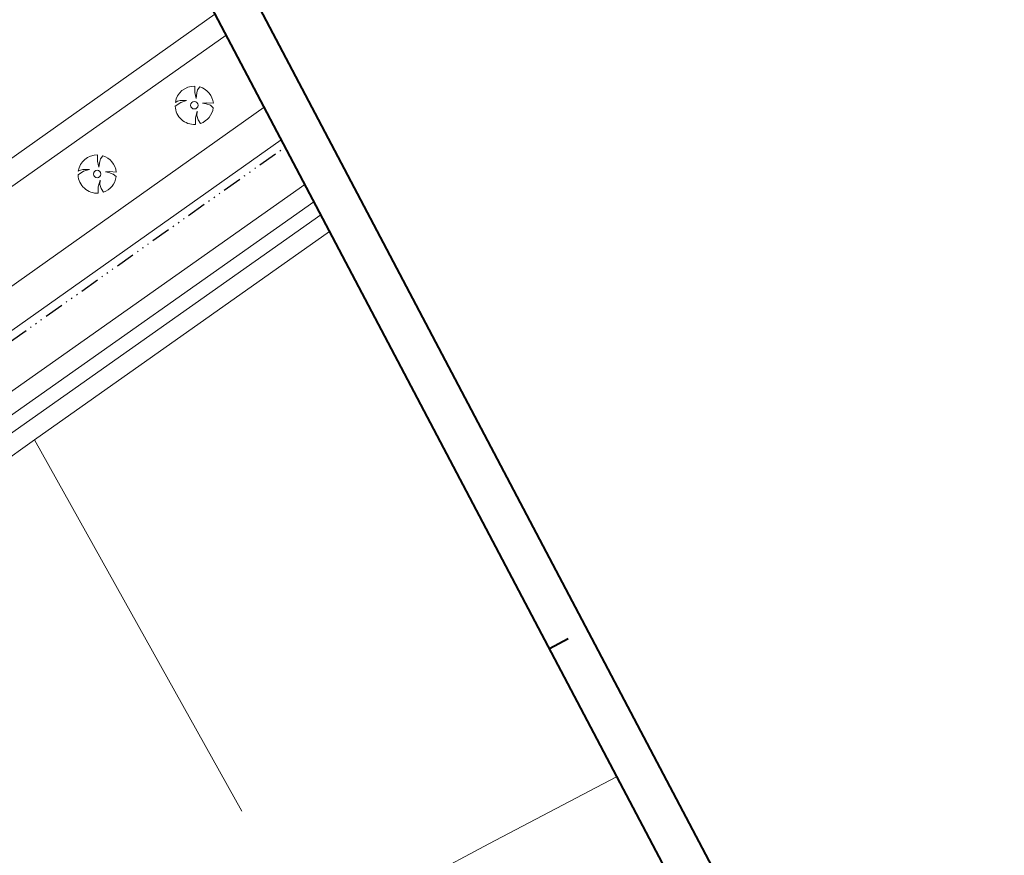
# Model space of a CAD drawing. Header units: metres. Extents: x 148691 to 149199, y 486355 to 486958.
# Tile 86 of 93: x 149083 to 149199, y 486560 to 486658. Entities that reach past the tile are written whole.
import ezdxf

# ---------------------------------------------------------------- set-up
doc = ezdxf.new("R2010")
doc.units = ezdxf.units.M
doc.header["$MEASUREMENT"] = 0
doc.linetypes.add('drainage', pattern=[2.05, -0.25, 0.05, -0.25, 0.05, -0.25, 0.05, -0.25, 0.9])
doc.linetypes.add('drainage60', pattern=[11.98, 5, -0.32, 0.02, -0.32, 1, -0.32, 5])
for name, color, linetype, lineweight in [('BWR-best-drain ø 60', 60, 'drainage60', 30), ('BWR-best-situatie', 2, 'Continuous', 13), ('TOP-L-topo objecten punt', 7, 'Continuous', 0), ('TOP-L-topo objecten vlak', 7, 'Continuous', 0), ('WVB-alg-onderhoek', 7, 'Continuous', 30), ('WVB-pen-brm-dik 018', 6, 'Continuous', 13), ('WVB-raster-60%', 253, 'Continuous', 30)]:
    doc.layers.add(name, color=color, linetype=linetype, lineweight=lineweight)

# ---------------------------------------------------------------- blocks, each defined once
blk = doc.blocks.new('INZET')
at = {"layer": 'WVB-pen-brm-dik 018'}
for p, q in [((-0.1252, 0), (-0.16614, 0)), ((-0.16614, 0), (-0.16614, -0.0338)), ((-0.16614, -0.0338), (-0.16614, -0.09948))]:
    blk.add_line(p, q, dxfattribs=at)
blk = doc.blocks.new('BBOOM')
at = {"layer": 'BWR-best-situatie'}
for p, q in [((0.016, 0.603), (0.016, 0.9)), ((0.016, 0.804), (0.016, 0.871)), ((0.083, 0.318), (0.016, 0.603)), ((0.116, 0.586), (0.083, 0.318)), ((0.15, 0.72), (0.116, 0.586)), ((0.26, 0.861), (0.15, 0.72)), ((-0.9, -0.042), (-0.637, 0.135)), ((-0.787, 0.185), (-0.89, 0.134)), ((-0.67, 0.217), (-0.787, 0.185)), ((-0.368, 0.218), (-0.67, 0.217)), ((-0.637, 0.135), (-0.368, 0.218)), ((0.384, 0.1), (0.586, 0.117)), ((0.551, 0.067), (0.384, 0.1)), ((0.752, 0), (0.551, 0.067)), ((0.586, 0.117), (0.895, 0.092)), ((0.89, -0.121), (0.752, 0)), ((0.133, -0.283), (0.05, -0.603)), ((0.116, -0.484), (0.133, -0.283)), ((0.05, -0.603), (0.051, -0.899)), ((0.184, -0.685), (0.116, -0.484)), ((0.293, -0.851), (0.184, -0.685))]:
    blk.add_line(p, q, dxfattribs=at)
blk.add_circle((0, 0), 0.174, dxfattribs=at)
for start, end in [(88.9495, 171.4867), (5.8447, 73.1614), (182.6375, 273.2485), (289.0687, 352.197)]:
    blk.add_arc((-0.001, 0), 0.9, start, end, dxfattribs=at)

msp = doc.modelspace()

# ---------------------------------------------------------------- linework, layer by layer
at = {"layer": 'BWR-best-drain ø 60', "color": 44, "linetype": 'drainage', "ltscale": 2.5}
msp.add_line((149000.95, 486562.64), (149114.51, 486643), dxfattribs=at)
at = {"layer": 'TOP-L-topo objecten vlak', "color": 7, "linetype": 'Continuous', "lineweight": 0}
for p, q in [((149073.2, 486635.17), (149106.28, 486658.61)), ((149005.49, 486584.11), (149107.59, 486656.13)), ((149021.88, 486583.81), (149112.05, 486647.67)), ((149024.1, 486580.24), (149114.06, 486643.85)), ((149116.82, 486638.62), (149016.96, 486568.22)), ((149117.88, 486636.59), (149024.83, 486570.99)), ((149118.71, 486635.04), (149025.85, 486569.58)), ((149085.12, 486608.64), (149119.74, 486633.08)), ((149020.64, 486563.13), (149085.12, 486608.64)), ((149109.42, 486565.09), (149085.12, 486608.64))]:
    msp.add_line(p, q, dxfattribs=at)
at = {"layer": 'TOP-L-topo objecten vlak', "color": 7, "linetype": 'Continuous', "lineweight": 0, "flags": 128}
msp.add_lwpolyline([(149119.74, 486633.08), (149085.12, 486608.64), (149109.42, 486565.09)], dxfattribs=at)
at = {"layer": 'WVB-alg-onderhoek', "lineweight": 40, "ltscale": 500}
for p, q in [((149198.91, 486493.56), (148954.15, 486958.01)), ((149147.75, 486585.29), (149145.54, 486584.12))]:
    msp.add_line(p, q, dxfattribs=at)
msp.add_3dface([(148700.49, 486813.03), (148938.26, 486361.85), (149192.16, 486495.65), (148954.39, 486946.83)], dxfattribs=at)

# ---------------------------------------------------------------- block references
at = {"layer": 'TOP-L-topo objecten punt', "color": 7, "linetype": 'Continuous', "lineweight": 0, "xscale": 2.5, "yscale": 2.5, "zscale": 2.5}
for p in [(149103.86, 486647.91), (149092.46, 486639.84)]:
    msp.add_blockref('BBOOM', p, dxfattribs=at)
at = {"layer": 'WVB-raster-60%', "xscale": 500, "yscale": 500, "zscale": 500, "rotation": 297.8247840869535}
msp.add_blockref('INZET', (149192.16, 486495.65), dxfattribs=at)

doc.saveas('drawing.dxf')
